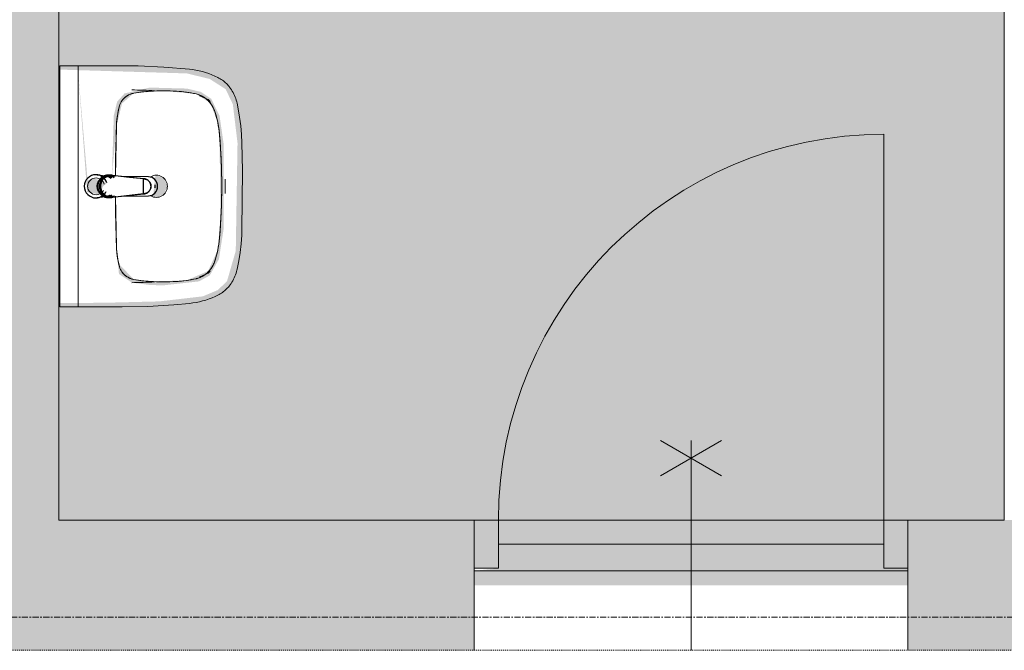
# Model space of a CAD drawing. Header units: millimetres. Extents: x 16156 to 91527, y 4646 to 113494.
# Tile 10 of 210: x 48182 to 50225, y 43991 to 45299. Entities that reach past the tile are written whole.
import ezdxf

# ---------------------------------------------------------------- set-up
doc = ezdxf.new("R2010")
doc.units = ezdxf.units.MM
for name, pattern in [('ARC Dash', [4, 2, -2]), ('ARC Demolished', [7.14375, 4.7625, -2.38125]), ('ARC Grid Line', [22.225, 12.7, -3.175, 3.175, -3.175])]:
    doc.linetypes.add(name, pattern=pattern)
for name, color, linetype, lineweight in [('A--A2__Ruwbouw', 8, 'Continuous', 9), ('A--AR9__AlgVoorz', 1, 'Continuous', 9), ('A--L$01A__Algemeen', 7, 'ARC Demolished', 9), ('A--L$07A__Stramien', 1, 'Continuous', 13), ('A--L22__Binnenwanden', 2, 'Continuous', 9), ('A--L23__Vloeren', 3, 'Continuous', 9), ('A--L3__Afbouw', 2, 'Continuous', 9), ('A--L74__VasteSanitaireVoorz', 1, 'ARC Demolished', 9), ('A--LD30__DetailPenMiddel', 3, 'Continuous', 9), ('A--LR9__AlgVoorz', 7, 'Continuous', 9)]:
    doc.layers.add(name, color=color, linetype=linetype, lineweight=lineweight)

# ---------------------------------------------------------------- blocks, each defined once
blk = doc.blocks.new('32_DO_WB_vo deur enkel2 - vo 2-2241169-AB-Begane grond - slooptekening')
at = {"layer": 'A--L3__Afbouw'}
h = blk.add_hatch(color=9, dxfattribs=at)
h.paths.add_polyline_path([(-330, 35), (-280, 35), (-280, 135), (-330, 135)])
h.paths.add_polyline_path([(570, 35), (570, 135), (520, 135), (520, 35)])
blk.add_hatch(color=9, dxfattribs=at).paths.add_polyline_path([(-280, 85), (520, 85), (520, 135), (-280, 135)])
at = {"layer": 'A--L$01A__Algemeen', "linetype": 'Continuous'}
for p, q in [((520, 135), (520, 935)), ((56.7, 300), (183.3, 226.9)), ((56.7, 226.9), (183.3, 300)), ((120, 300), (120, -135))]:
    blk.add_line(p, q, dxfattribs=at)
blk.add_arc((520, 135), 800, 90, 180, dxfattribs=at)
at = {"layer": 'A--L3__Afbouw'}
for p, q in [((-280, 135), (-330, 135)), ((-330, 135), (-330, 35)), ((520, 135), (-280, 135)), ((-280, 135), (-280, 85)), ((-280, 35), (-280, 135)), ((520, 85), (520, 135)), ((570, 135), (520, 135)), ((520, 135), (520, 35)), ((570, 35), (570, 135)), ((-280, 85), (520, 85)), ((-330, 35), (-280, 35)), ((520, 35), (570, 35))]:
    blk.add_line(p, q, dxfattribs=at)
blk = doc.blocks.new('74_PF_wastafel 50x38_sphinx300_un - 74_PF_wastafel 50x38_sphinx300_un-V20-AB-Begane grond - slooptekening')
at = {"layer": 'A--L74__VasteSanitaireVoorz', "linetype": 'Continuous'}
for p, q in [((242.8, 0), (247.2, 0)), ((247.2, 0), (250, 0)), ((-250, 0), (-250, -37.5)), ((-242, 0), (-250, 0)), ((-250, 0), (-247.2, 0)), ((-247.2, 0), (-242.8, 0)), ((242, 0), (-242, 0)), ((250, 0), (242, 0)), ((250, -37.5), (250, 0)), ((-250, -37.5), (-250, -129)), ((-250, -37.5), (-241, -37.5)), ((-250, -37.5), (-242, -37.5)), ((-242, -37.5), (242, -37.5)), ((242, -37.5), (250, -37.5)), ((250, -129), (250, -37.5)), ((-124.1, -117.2), (-20.7, -115.6)), ((21.7, -115.1), (124.1, -117.2))]:
    blk.add_line(p, q, dxfattribs=at)
at = {"layer": 'A--L74__VasteSanitaireVoorz', "linetype": 'Continuous', "lineweight": 25}
for p, q in [((-21, -99.7), (-23.8, -77.6)), ((23.8, -77.6), (21, -99.7)), ((-23, -98.5), (-23, -107.4)), ((-23, -98.5), (-21.6, -106)), ((-20, -98.6), (-23, -98.5)), ((-20.7, -113.1), (-21, -99.6)), ((-20.8, -101.2), (-20.6, -113)), ((23, -98.5), (20, -98.6)), ((20.6, -113.2), (20.8, -101.2)), ((21, -99.6), (20.7, -113.2)), ((23, -107.4), (23, -98.5)), ((-21.8, -114.8), (-15.5, -173.4)), ((15.5, -173.4), (21.8, -114.8)), ((-20.5, -126.4), (-19.8, -183.7)), ((19.7, -183.7), (20.4, -126.7)), ((-15.3, -173.4), (0, -173.4)), ((-15.2, -173.4), (15.2, -173.4)), ((0, -173.4), (15.3, -173.4))]:
    blk.add_line(p, q, dxfattribs=at)
at = {"layer": 'A--L74__VasteSanitaireVoorz', "linetype": 'Continuous', "flags": 128}
for points in [[(250, -37.5), (249.7, -37.5), (248.8, -37.5), (247.4, -37.5), (245.5, -37.5), (243.3, -37.5), (241, -37.5)], [(-167.2, -123.7), (-159.8, -121.9), (-152.4, -120.3), (-145, -119.1), (-137.5, -118.1), (-129.9, -117.5), (-124.1, -117.2)], [(124.1, -117.2), (131.7, -117.6), (139.2, -118.3), (146.7, -119.4), (154.2, -120.7), (161.6, -122.3), (167.2, -123.7)], [(-250, -129), (-248.9, -182.6), (-245.7, -236.1), (-242.7, -269.1)], [(-193, -153.2), (-192.7, -151.6), (-192.3, -150.1), (-191.8, -148.6), (-191.3, -147.1), (-190.7, -145.6), (-190.1, -144.1), (-189.4, -142.7), (-188.6, -141.3), (-187.8, -139.9), (-187, -138.6), (-186.1, -137.3), (-185.1, -136), (-184.1, -134.8), (-183, -133.6), (-181.9, -132.5), (-180.8, -131.4), (-179.6, -130.3), (-178.3, -129.3), (-177.1, -128.5)], [(177.1, -128.5), (178.4, -129.4), (179.6, -130.4), (180.8, -131.5), (182, -132.6), (183.1, -133.7), (184.2, -134.9), (185.2, -136.1), (186.1, -137.4), (187, -138.7), (187.9, -140), (188.7, -141.4), (189.4, -142.8), (190.1, -144.2), (190.8, -145.7), (191.3, -147.2), (191.9, -148.7), (192.3, -150.2), (192.7, -151.8), (193, -153.2)], [(242.7, -269.1), (247.2, -215.7), (249.6, -162.1), (250, -129)], [(-197.2, -187.1), (-196.5, -177.3), (-195.4, -167.6), (-193.9, -157.9), (-193, -153.2)], [(193, -153.2), (194.7, -162.8), (196, -172.5), (196.9, -182.3), (197.2, -187.1)], [(-197.2, -242.1), (-197.9, -221.1), (-197.7, -200.1), (-197.2, -187.1)], [(197.2, -187.1), (197.9, -208), (197.7, -229), (197.2, -242.1)], [(-191.5, -282.5), (-193.4, -273.3), (-195, -264.1), (-196.2, -254.8), (-197, -245.4), (-197.2, -242.1)], [(197.2, -242.1), (196.5, -251.4), (195.4, -260.7), (194, -270), (192.2, -279.2), (191.5, -282.5)], [(-242.7, -269.1), (-241.8, -276), (-240.7, -282.8), (-239.3, -289.5), (-237.6, -296.2), (-235.7, -302.8), (-233.4, -309.4), (-231, -315.8), (-228.3, -322.2), (-225.6, -327.8)], [(-157.2, -320.6), (-159.2, -319.8), (-161.1, -319), (-163.1, -318.1), (-164.9, -317.2), (-166.8, -316.1), (-168.6, -315), (-170.3, -313.9), (-172, -312.6), (-173.7, -311.3), (-175.3, -309.9), (-176.8, -308.5), (-178.3, -307), (-179.8, -305.4), (-181.1, -303.8), (-182.4, -302.1), (-183.6, -300.4), (-184.8, -298.6), (-185.9, -296.8), (-186.9, -295), (-187.8, -293.1), (-188.7, -291.1), (-189.5, -289.2), (-190.2, -287.2), (-190.8, -285.2), (-191.3, -283.1), (-191.5, -282.5)], [(191.5, -282.5), (191, -284.5), (190.4, -286.6), (189.7, -288.6), (188.9, -290.5), (188.1, -292.5), (187.2, -294.4), (186.2, -296.2), (185.1, -298.1), (184, -299.9), (182.8, -301.6), (181.5, -303.3), (180.2, -304.9), (178.8, -306.5), (177.3, -308), (175.8, -309.5), (174.2, -310.9), (172.6, -312.2), (170.9, -313.5), (169.1, -314.7), (167.3, -315.8), (165.5, -316.9), (163.6, -317.8), (161.7, -318.8), (159.8, -319.6), (157.8, -320.3), (157.2, -320.6)], [(225.6, -327.8), (228.5, -321.6), (231.2, -315.2), (233.7, -308.8), (235.8, -302.2), (237.8, -295.6), (239.4, -288.9), (240.8, -282.1), (241.9, -275.3), (242.7, -269.1)], [(-106.8, -331.3), (-115.2, -330.4), (-123.6, -329.1), (-131.9, -327.5), (-140.1, -325.6), (-148.3, -323.4), (-156.3, -320.8), (-157.2, -320.6)], [(157.2, -320.6), (149.1, -323.2), (141, -325.4), (132.8, -327.4), (124.5, -329), (116.1, -330.2), (107.7, -331.2), (106.8, -331.3)], [(-225.6, -327.8), (-224.3, -330.3), (-222.9, -332.7), (-221.5, -335), (-219.9, -337.3), (-218.3, -339.5), (-216.5, -341.6), (-214.7, -343.7), (-212.8, -345.7), (-210.8, -347.6), (-208.8, -349.5), (-206.8, -351.1)], [(106.8, -331.3), (57.9, -334.6), (8.9, -335.9), (-40, -335.3), (-89, -332.7), (-106.8, -331.3)], [(206.8, -351.1), (209, -349.3), (211, -347.5), (213, -345.5), (214.9, -343.5), (216.7, -341.5), (218.4, -339.3), (220, -337.1), (221.6, -334.8), (223.1, -332.5), (224.4, -330.1), (225.6, -327.8)], [(-206.8, -351.1), (-204.1, -353.1), (-201.4, -355.1), (-198.5, -356.9), (-195.6, -358.6), (-192.6, -360.2), (-189.6, -361.7), (-186.5, -363.1), (-183.3, -364.3), (-180.1, -365.4), (-176.9, -366.4), (-173.6, -367.3), (-172.1, -367.6)], [(-172.1, -367.6), (-154.6, -371.1), (-137, -373.8), (-119.3, -375.9), (-101.5, -377.2), (-90, -377.7)], [(90, -377.7), (107.8, -376.8), (125.6, -375.2), (143.2, -372.9), (160.8, -369.9), (172.1, -367.6)], [(172.1, -367.6), (175.4, -366.8), (178.6, -365.9), (181.9, -364.8), (185, -363.7), (188.2, -362.4), (191.2, -360.9), (194.2, -359.4), (197.2, -357.7), (200.1, -355.9), (202.9, -354), (205.6, -352), (206.8, -351.1)], [(-90, -377.7), (32.9, -378.8), (90, -377.7)]]:
    blk.add_lwpolyline(points, dxfattribs=at)
at = {"layer": 'A--L74__VasteSanitaireVoorz', "linetype": 'Continuous', "lineweight": 25, "flags": 128}
for points in [[(17.5, -112.5), (21.6, -106), (23, -98.5)], [(-21.7, -114.9), (-18.5, -144.2), (-15.2, -173.4)], [(-19.6, -103.8), (-19.3, -104.6), (-19, -105.3), (-18.6, -106.1)], [(15.2, -173.4), (18.5, -144.2), (21.7, -114.9)], [(17.7, -107.9), (18.1, -107.2), (18.5, -106.4), (18.8, -105.7), (19.1, -104.9), (19.4, -104.1), (19.6, -103.8)], [(-15.5, -173.4), (-15.5, -174.1), (-15.5, -174.7), (-15.4, -175.3), (-15.3, -175.9), (-15.2, -176.5), (-15.1, -177.1), (-14.9, -177.7), (-14.8, -178.3), (-14.5, -178.9), (-14.3, -179.5), (-14.1, -180.1), (-13.8, -180.6), (-13.5, -181.2), (-13.2, -181.7), (-12.8, -182.2), (-12.5, -182.7), (-12.1, -183.2), (-11.7, -183.7), (-11.3, -184.1), (-10.8, -184.6), (-10.4, -185), (-9.9, -185.4), (-9.4, -185.8), (-8.9, -186.2), (-8.4, -186.5), (-7.9, -186.8), (-7.3, -187.1), (-6.8, -187.4), (-6.2, -187.7), (-5.6, -187.9), (-5, -188.1), (-4.5, -188.3), (-3.9, -188.5), (-3.3, -188.6), (-2.6, -188.8), (-2, -188.8), (-1.4, -188.9), (-0.8, -189), (-0.2, -189), (0.5, -189), (1.1, -188.9), (1.7, -188.9), (2.3, -188.8), (2.9, -188.7), (3.5, -188.6), (4.1, -188.4), (4.7, -188.2), (5.3, -188), (5.9, -187.8), (6.5, -187.6), (7, -187.3), (7.6, -187), (8.1, -186.7), (8.6, -186.4), (9.1, -186), (9.6, -185.6), (10.1, -185.2), (10.6, -184.8), (11, -184.4), (11.5, -183.9), (11.9, -183.5), (12.3, -183), (12.6, -182.5), (13, -182), (13.3, -181.4), (13.6, -180.9), (13.9, -180.4), (14.2, -179.8), (14.4, -179.2), (14.6, -178.6), (14.8, -178.1), (15, -177.5), (15.2, -176.9), (15.3, -176.2), (15.4, -175.6), (15.5, -175), (15.5, -174.4), (15.5, -173.8), (15.5, -173.4)]]:
    blk.add_lwpolyline(points, dxfattribs=at)
at = {"layer": 'A--L74__VasteSanitaireVoorz', "linetype": 'Continuous', "lineweight": 25}
for start, end in [(0, 180), (180, 243.6372), (288, 0)]:
    blk.add_arc((0, -74.6), 24, start, end, dxfattribs=at)
at = {"layer": 'A--L74__VasteSanitaireVoorz', "linetype": 'Continuous'}
for centre, radius, start, end in [((0, -75), 17.5, 0, 180), ((0, -75), 17.5, 75, 105), ((0, -75), 17.5, 180, 240), ((0, -75), 17.5, 285, 0), ((0, -75), 17.5, 285, 300), ((-117.5, -306.2), 189.1, 92.0128, 105.2254), ((0, -3649.7), 3534.7, 90.3412, 92.0128), ((0, -3649.7), 3534.7, 87.9872, 89.6485), ((117.5, -306.2), 189.1, 74.7746, 87.9872), ((-154, -160.8), 39.8, 125.6177, 169.0021), ((-159, -153.8), 31.2, 105.2254, 125.6177), ((159, -153.8), 31.2, 54.3823, 74.7746), ((154, -160.8), 39.8, 10.9979, 54.3823), ((1090.6, -129), 1290.6, 180.891, 183), ((47.1, -199.9), 244.6, 169.0021, 176.9979), ((-47.1, -199.9), 244.6, 3.0021, 10.9979), ((-1090.6, -129), 1290.6, 357, 359.109), ((327.2, -214.6), 525.1, 176.9979, 183.0021), ((0, -200), 23, 150, 180), ((0, -200), 23, 180, 0), ((0, -200), 23, 360, 30), ((-327.2, -214.6), 525.1, 356.9979, 3.0021), ((36.8, -229.8), 234.3, 183.0021, 192.9979), ((-36.8, -229.8), 234.3, 347.0021, 356.9979), ((-140, -270.6), 52.8, 192.9979, 251.0021), ((140, -270.6), 52.8, 288.9979, 347.0021), ((-71, -251.1), 122.6, 198.2459, 206.4169), ((-163.9, -297.2), 18.9, 206.4169, 231.4261), ((163.9, -297.2), 18.9, 308.5739, 333.5831), ((71, -251.1), 122.6, 333.5831, 341.7541), ((-88.4, -120.6), 211.5, 251.0021, 264.9979), ((88.4, -120.6), 211.5, 275.0021, 288.9979), ((0, 889), 1224.9, 264.9979, 275.0021), ((0, 2695.4), 3038.4, 269.7219, 270.2781)]:
    blk.add_arc(centre, radius, start, end, dxfattribs=at)
at = {"layer": 'A--L74__VasteSanitaireVoorz', "linetype": 'Continuous', "lineweight": 25}
for centre, major_axis, ratio, start_param, end_param in [((0, -97.9), (20.5, 0), 0.967332, 1.570796, 3.665191), ((0, -97.9), (20.5, 0), 0.967332, 5.759587, 7.853982), ((0, -99.6), (20.1, 0), 0.870402, 1.570796, 3.08442), ((0, -98.5), (20, 0), 0.97026, 3.144451, 3.592433), ((0, -99.6), (20.1, 0), 0.870402, 0.057173, 1.570796), ((0, -98.5), (20, 0), 0.97026, 5.832345, 6.280327), ((0, -183.7), (19.7, 0), 0.967332, 3.141593, 6.283185), ((0, -186.6), (11.5, 0), 0.973197, 4.45059, 4.974188)]:
    blk.add_ellipse(centre, major_axis=major_axis, ratio=ratio, start_param=start_param, end_param=end_param, dxfattribs=at)
for points, knots in [([(23, -98.5), (23, -95.5), (21.9, -91.3), (18.8, -86.9), (16.7, -84.7), (14.8, -83.2), (12.8, -81.9), (10, -80.4), (5.9, -79.1), (1.9, -78.5), (-1.5, -78.6), (-4.5, -78.9), (-7.9, -79.7), (-11.6, -81.1), (-14.8, -83.2), (-17.7, -85.6), (-20, -88.5), (-21.7, -91.7), (-22.7, -95), (-23, -97.3), (-23, -98.5)], [-1, -1, -1, -1, -0.861111, -0.791667, -0.756944, -0.722222, -0.6875, -0.652778, -0.583333, -0.513889, -0.479167, -0.444444, -0.388889, -0.333333, -0.277778, -0.222222, -0.166667, -0.111111, -0.055556, 0, 0, 0, 0]), ([(-21.2, -97.3), (-21.1, -94.2), (-20.1, -90), (-17.2, -85.6), (-15.2, -83.5), (-13.5, -82), (-11.6, -80.7), (-9, -79.3), (-5.4, -78), (-1.7, -77.4), (1.4, -77.5), (4.1, -77.7), (7.2, -78.5), (10.5, -80), (13.5, -81.9), (16.1, -84.3), (18.3, -87.2), (19.9, -90.4), (20.9, -93.7), (21.1, -96), (21.2, -97.3)], [-1, -1, -1, -1, -0.861111, -0.791667, -0.756944, -0.722222, -0.6875, -0.652778, -0.583333, -0.513889, -0.479167, -0.444444, -0.388889, -0.333333, -0.277778, -0.222222, -0.166667, -0.111111, -0.055556, 0, 0, 0, 0]), ([(-23, -107.4), (-23, -104), (-21.9, -99.2), (-18.8, -94), (-16.6, -91.6), (-14.8, -89.9), (-12.8, -88.3), (-9.9, -86.7), (-5.9, -85.2), (-1.9, -84.5), (1.5, -84.6), (4.5, -84.9), (7.9, -85.8), (11.5, -87.5), (14.8, -89.8), (17.7, -92.6), (20, -95.9), (21.7, -99.6), (22.7, -103.3), (23, -106), (23, -107.4)], [-1, -1, -1, -1, -0.861111, -0.791667, -0.756944, -0.722222, -0.6875, -0.652778, -0.583333, -0.513889, -0.479167, -0.444444, -0.388889, -0.333333, -0.277778, -0.222222, -0.166667, -0.111111, -0.055556, 0, 0, 0, 0]), ([(-18.6, -103.3), (-18.7, -103.1), (-19.1, -102.7), (-19.5, -102.1), (-19.8, -101.5), (-20.1, -101), (-20.4, -100.5), (-20.6, -100), (-20.8, -99.6), (-20.9, -99.5)], [0.7142857, 0.7142857, 0.7142857, 0.7142857, 0.75, 0.7857143, 0.8214286, 0.8571429, 0.8928571, 0.9285714, 1, 1, 1, 1]), ([(20.8, -99.5), (20.8, -99.7), (20.6, -100), (20.4, -100.5), (20.1, -101), (19.8, -101.5), (19.5, -102.1), (19.1, -102.7), (18.8, -103.1), (18.5, -103.5), (18.1, -104), (17.4, -104.7), (16.7, -105.3), (16.3, -105.7)], [0, 0, 0, 0, 0.0714286, 0.1071429, 0.1428571, 0.1785714, 0.2142857, 0.25, 0.2678571, 0.2857143, 0.3214286, 0.3571429, 0.4285714, 0.4285714, 0.4285714, 0.4285714]), ([(15.3, -173.4), (15.3, -175.8), (14.6, -179), (12.6, -182.5), (11.1, -184.1), (9.9, -185.3), (8.5, -186.3), (6.7, -187.5), (4, -188.5), (0.7, -189), (-2.5, -188.8), (-5.3, -188), (-7.7, -186.9), (-9.9, -185.3), (-11.8, -183.4), (-13.4, -181.2), (-14.5, -178.7), (-15.1, -176.2), (-15.3, -174.4), (-15.3, -173.4)], [-1, -1, -1, -1, -0.861111, -0.791667, -0.756944, -0.722222, -0.6875, -0.652778, -0.583333, -0.513889, -0.444444, -0.388889, -0.333333, -0.277778, -0.222222, -0.166667, -0.111111, -0.055556, 0, 0, 0, 0])]:
    blk.add_open_spline(points, degree=3, knots=knots, dxfattribs=at)
for points in [[(-20.8, -101.2), (-20.9, -100.5), (-21.1, -99.2), (-21.2, -97.9), (-21.2, -97.3)], [(-20.9, -99.5), (-21, -99.3), (-21, -99.4), (-20.9, -100.4), (-20.8, -101.2)], [(21.2, -97.3), (21.2, -97.9), (21.1, -99.2), (20.9, -100.5), (20.8, -101.2)], [(20.8, -101.2), (20.9, -100.5), (21, -99.5), (21, -99.3), (20.8, -99.5)], [(-21.7, -114.9), (-22.2, -113.7), (-22.8, -111.2), (-23, -108.7), (-23, -107.4)], [(23, -107.4), (23, -108.7), (22.8, -111.2), (22.2, -113.7), (21.7, -114.9)]]:
    blk.add_open_spline(points, degree=3, dxfattribs=at)
at = {"layer": 'A--L74__VasteSanitaireVoorz', "linetype": 'Continuous'}
for points in [[(76, -115.8), (76, -115.8), (75.5, -115.8), (73.6, -115.8), (70.6, -115.7), (66.9, -115.6), (63.1, -115.6), (59.4, -115.5), (56.4, -115.5), (54.5, -115.4), (54, -115.4), (54, -115.4)], [(54, -115.4), (54, -115.4), (54.5, -115.4), (56.4, -115.5), (59.4, -115.5), (63.1, -115.6), (66.9, -115.6), (70.6, -115.7), (73.6, -115.8), (75.5, -115.8), (76, -115.8), (76, -115.8)]]:
    blk.add_open_spline(points, degree=3, dxfattribs=at)

msp = doc.modelspace()

# ---------------------------------------------------------------- hatches: boundary and pattern name
at = {"layer": 'A--A2__Ruwbouw'}
msp.add_hatch(color=9, dxfattribs=at).paths.add_polyline_path([(48053.3, 44261.4), (48263.3, 44261.4), (48263.3, 50833.4), (48053.3, 50833.4), (48053.3, 44501.3)])
h = msp.add_hatch(color=9, dxfattribs=at)
h.paths.add_polyline_path([(35664.3, 43991.4), (49125.3, 43991.4), (49125.3, 44261.4), (35664.3, 44261.4), (35664.3, 44156.4)])
h.paths.add_polyline_path([(50425.3, 43991.4), (50425.3, 44261.4), (50025.3, 44261.4), (50025.3, 43991.4)])
h.paths.add_polyline_path([(52573.3, 43991.4), (52573.3, 44261.4), (51325.3, 44261.4), (51325.3, 43991.4), (52363.3, 43991.4)])
at = {"layer": 'A--AR9__AlgVoorz'}
h = msp.add_hatch(color=7, dxfattribs=at)
h.paths.add_polyline_path([(50025.3, 44126.4), (50025.3, 44161.4), (49975.3, 44161.4), (49975.3, 44211.4), (49175.3, 44211.4), (49175.3, 44161.4), (49125.3, 44156.4), (49125.3, 44126.4), (49779.5, 44126.4)])
h.paths.add_polyline_path([(49125.3, 44261.4), (50225.3, 44261.4), (50225.3, 47933.4), (50981.3, 47933.4), (50981.3, 50833.4), (48263.3, 50833.4), (48263.3, 44261.4), (48845.5, 44261.4)])
h.paths.add_polyline_path([(48487, 44710.2), (48507.7, 44716.6), (48487.2, 44710.2)])
h.paths.add_polyline_path([(48302.7, 45194.4), (48321.7, 44941.1), (48327.9, 44941.1), (48344.8, 44936.5), (48352.6, 44948), (48354.8, 44953.4), (48362.3, 44959.9), (48335.7, 44970.3), (48322.7, 44965.8), (48307.9, 45134.9)])
h.paths.add_polyline_path([(48265.3, 44711.4), (48265.3, 45195.4), (48528.7, 45187.5), (48576.2, 45176), (48609.3, 45154.7), (48624.1, 45123.6), (48633.9, 45043.2), (48630.2, 44819.6), (48612, 44756.6), (48592.7, 44738.2), (48562, 44725.3), (48471.2, 44714.8), (48375, 44712.4), (48302.7, 44711.4)])
h.paths.add_polyline_path([(48479.8, 44748.1), (48553.8, 44756.3), (48576.2, 44768.6), (48595.3, 44802.4), (48604.8, 44863.7), (48604.8, 45043.2), (48596.5, 45100), (48579.1, 45135), (48557.4, 45149.3), (48528.7, 45156.1), (48451.9, 45158.1), (48399.3, 45146), (48384.1, 45129), (48377.1, 45100.4), (48373.1, 44973.1), (48382.5, 45077.6), (48394.2, 45125.2), (48418.5, 45146.5), (48479.8, 45151.3), (48547.7, 45144.9), (48577.3, 45126.2), (48592.7, 45085.8), (48596.5, 45060.2), (48598.4, 44888.6), (48592.7, 44821.1), (48572.6, 44777.7), (48527.6, 44758.2), (48452.3, 44756.3), (48418.5, 44760.4), (48387.6, 44792.7), (48382.5, 44829.3), (48387.8, 44771.7), (48414.7, 44753.8), (48451.9, 44748.8), (48471.2, 44748.3)])
h.paths.add_polyline_path([(48465.3, 44930.4), (48481.5, 44937.2), (48488.3, 44953.4), (48481.5, 44969.7), (48465.3, 44976.4), (48459.3, 44968.7), (48462.4, 44967.4), (48459.3, 44938.1), (48459.3, 44931.2)])
h.paths.add_polyline_path([(48487, 45490.2), (48507.7, 45496.6), (48507.3, 45492.4)])
h.paths.add_polyline_path([(48302.7, 45974.4), (48321.7, 45721.1), (48327.9, 45721.1), (48344.8, 45716.5), (48352.6, 45728), (48354.8, 45733.4), (48362.3, 45739.9), (48335.7, 45750.3), (48322.7, 45745.8), (48307.9, 45914.9)])
h.paths.add_polyline_path([(48302.7, 45491.4), (48265.3, 45491.4), (48265.3, 45975.4), (48528.7, 45967.5), (48576.2, 45956), (48609.3, 45934.7), (48624.1, 45903.6), (48633.9, 45823.2), (48630.2, 45599.6), (48611.8, 45536.3), (48592.7, 45518.2), (48562, 45505.3), (48471.2, 45494.8), (48375, 45492.4), (48302.7, 45492.4)])
h.paths.add_polyline_path([(48479.8, 45528.1), (48557.4, 45537.6), (48576.2, 45548.6), (48595.3, 45582.4), (48604.8, 45643.7), (48607.7, 45755.7), (48596.5, 45880), (48579.1, 45915), (48557.4, 45929.3), (48528.7, 45936.1), (48451.9, 45938.1), (48399.3, 45926), (48384.1, 45909), (48377.1, 45880.4), (48373.1, 45753.1), (48382.5, 45857.6), (48394.2, 45905.2), (48418.5, 45926.5), (48479.8, 45931.3), (48547.7, 45924.9), (48577.3, 45906.2), (48592.7, 45865.8), (48597.1, 45827.3), (48600.2, 45711.2), (48592.7, 45601.1), (48572.6, 45557.7), (48527.6, 45538.2), (48452.3, 45536.3), (48415.5, 45543), (48387.6, 45572.7), (48382.5, 45609.3), (48387.8, 45551.7), (48414.7, 45533.8), (48451.9, 45528.8), (48471.2, 45528.3)])
h.paths.add_polyline_path([(48465.3, 45710.4), (48481.5, 45717.2), (48488.3, 45733.4), (48481.5, 45749.7), (48465.3, 45756.4), (48459.3, 45748.7), (48462.4, 45747.4), (48459.3, 45718.1), (48459.3, 45711.2)])
h.paths.add_polyline_path([(48487, 46290.2), (48507.7, 46296.6), (48507.3, 46292.4)])
h.paths.add_polyline_path([(48302.7, 46774.4), (48321.7, 46521.1), (48327.9, 46521.1), (48344.8, 46516.5), (48352.6, 46528), (48354.8, 46533.4), (48362.3, 46539.9), (48335.7, 46550.3), (48322.7, 46545.8), (48307.9, 46714.9)])
h.paths.add_polyline_path([(48302.7, 46291.4), (48265.3, 46291.4), (48265.3, 46775.4), (48528.7, 46767.5), (48576.2, 46756), (48609.3, 46734.7), (48624.1, 46703.6), (48633.9, 46623.2), (48629.6, 46395.9), (48611.8, 46336.3), (48592.7, 46318.2), (48562, 46305.3), (48471.2, 46294.8), (48375, 46292.4), (48302.7, 46292.4)])
h.paths.add_polyline_path([(48479.8, 46328.1), (48557.4, 46337.6), (48576.2, 46348.6), (48595.3, 46382.4), (48604.8, 46443.7), (48604.8, 46623.2), (48596.5, 46680.3), (48579.1, 46715), (48557.4, 46729.3), (48528.7, 46736.1), (48451.9, 46738.1), (48399.3, 46726), (48384.1, 46709), (48377.1, 46680.4), (48373.1, 46553.1), (48382.5, 46657.6), (48394.2, 46705.2), (48418.5, 46726.5), (48479.8, 46731.3), (48547.7, 46724.9), (48577.3, 46706.2), (48592.7, 46665.8), (48596.5, 46640.2), (48600.2, 46511.2), (48591.3, 46395.9), (48572.6, 46357.7), (48527.6, 46338.2), (48452.3, 46336.3), (48418.5, 46340.4), (48387.6, 46372.7), (48382.5, 46409.3), (48387.8, 46351.7), (48414.7, 46333.8), (48451.9, 46328.8), (48471.2, 46328.3)])
h.paths.add_polyline_path([(48465.3, 46510.4), (48481.5, 46517.2), (48488.3, 46533.4), (48481.5, 46549.7), (48465.3, 46556.4), (48459.3, 46548.7), (48462.4, 46547.4), (48459.3, 46518.1), (48459.3, 46511.2)])
h.paths.add_polyline_path([(48378.5, 48203.6), (48265.3, 48208.8), (48265.3, 48219), (48394.3, 48219), (48394.3, 48203.6)])
h.paths.add_polyline_path([(48394.3, 48531.8), (48399.8, 48521.7), (48400.6, 48528.3)])
h.paths.add_polyline_path([(48605.5, 48469.6), (48580.5, 48452), (48554.5, 48470), (48539.4, 48470), (48394.3, 48464.3), (48475.4, 48448.1), (48394.3, 48448.1), (48394.3, 48437.8), (48583.5, 48432.5), (48591.4, 48434.4), (48595.8, 48443.7), (48595.8, 48455.3), (48599.4, 48460.6)])
h.paths.add_polyline_path([(48265.3, 48219), (48265.3, 48547.9), (48394.3, 48544.3), (48394.3, 48531.8), (48426.2, 48528.3), (48441.4, 48531), (48501.7, 48518.9), (48566.4, 48499.7), (48593.7, 48482.2), (48616.1, 48450.4), (48627.1, 48400.7), (48624.3, 48346.5), (48611.5, 48306.3), (48591.4, 48332.5), (48584.3, 48335.2), (48575.3, 48329.1), (48394.3, 48329.1), (48394.3, 48318.7), (48526.9, 48311.9), (48520.4, 48309.8), (48439.8, 48307.3), (48404.6, 48296.9), (48517.9, 48289.4), (48477.6, 48282.5), (48528.3, 48287.7), (48575.3, 48309.5), (48587.7, 48315.3), (48605.1, 48296.9), (48575.3, 48271.9), (48528.3, 48254.1), (48429.1, 48232.8), (48427.9, 48239.2), (48410.9, 48232.8), (48394.3, 48228.1), (48388.7, 48219.2), (48280.3, 48219)])
h.paths.add_polyline_path([(48605.5, 48297.3), (48605.5, 48310.6), (48611.5, 48306.3)])
h.paths.add_polyline_path([(48595.8, 48346.5), (48590.4, 48359.1), (48590.4, 48350.1), (48591.8, 48349.1)])
h.paths.add_polyline_path([(48599.1, 48402.2), (48590.4, 48416.8), (48585.8, 48410.8), (48595.8, 48404.3)])
h.paths.add_polyline_path([(48599.1, 48364.7), (48595.8, 48396.1), (48590.4, 48380.8), (48598.3, 48366.2)])
h.paths.add_polyline_path([(48314.3, 48547.9), (48265.3, 48547.9), (48265.3, 48563.3), (48394.3, 48558.1), (48389.2, 48547.9), (48333.4, 48547.9)])
h.paths.add_polyline_path([(48310.3, 48963.6), (48265.3, 48968.8), (48265.3, 48979), (48394.3, 48979), (48394.3, 48963.6), (48312.9, 48963.6)])
h.paths.add_polyline_path([(48394.3, 49291.8), (48399.8, 49281.7), (48410.5, 49282.7), (48395.2, 49291.3)])
h.paths.add_polyline_path([(48605.5, 49229.6), (48580.5, 49212), (48554.5, 49230), (48539.4, 49230), (48394.3, 49224.3), (48475.4, 49208.1), (48394.3, 49208.1), (48394.3, 49197.8), (48583.5, 49192.5), (48591.4, 49194.4), (48595.8, 49203.7), (48595.8, 49215.3), (48599.4, 49220.6)])
h.paths.add_polyline_path([(48265.3, 48979), (48265.3, 49307.9), (48394.3, 49304.3), (48394.3, 49291.8), (48420.9, 49290.3), (48442.6, 49290.6), (48501.7, 49278.9), (48566.4, 49259.7), (48596.6, 49239.1), (48616.1, 49210.4), (48627.1, 49160.7), (48624.3, 49106.5), (48611.5, 49066.3), (48592.8, 49096.9), (48584.3, 49095.2), (48575.3, 49089.1), (48394.3, 49089.1), (48394.3, 49078.7), (48523.9, 49075.4), (48520.4, 49069.8), (48439.8, 49067.3), (48404.6, 49056.9), (48517, 49049.1), (48477.6, 49042.5), (48532.2, 49049.1), (48575.3, 49069.5), (48587.7, 49075.3), (48602.1, 49053.6), (48578.9, 49033.8), (48528.3, 49014.1), (48429.1, 48992.8), (48427.9, 48999.2), (48410.9, 48992.8), (48394.3, 48988.1), (48388.7, 48979.2), (48280.3, 48979)])
h.paths.add_polyline_path([(48605.5, 49057.3), (48605.5, 49070.6), (48611.5, 49066.3)])
h.paths.add_polyline_path([(48595.8, 49106.5), (48590.4, 49119.1), (48590.4, 49110.1), (48591.8, 49109.1)])
h.paths.add_polyline_path([(48599.1, 49162.2), (48590.4, 49176.8), (48590.4, 49167.8), (48595.8, 49164.3)])
h.paths.add_polyline_path([(48599.1, 49124.7), (48595.8, 49156.1), (48590.4, 49140.8), (48598.3, 49126.2)])
h.paths.add_polyline_path([(48310.3, 49307.9), (48265.3, 49307.9), (48265.3, 49323.3), (48394.3, 49318.1), (48389.2, 49307.9), (48312.9, 49307.9)])
h.paths.add_polyline_path([(48394.3, 49603.6), (48265.3, 49608.8), (48265.3, 49619), (48394.3, 49619), (48394.3, 49608.8)])
h.paths.add_polyline_path([(48394.3, 49931.8), (48399.8, 49921.7), (48410.5, 49922.7), (48395.2, 49931.3)])
h.paths.add_polyline_path([(48605.5, 49869.6), (48580.5, 49852), (48554.5, 49870), (48539.4, 49870), (48394.3, 49864.3), (48475.4, 49848.1), (48394.3, 49848.1), (48394.3, 49837.8), (48583.5, 49832.5), (48591.4, 49834.4), (48595.8, 49843.7), (48595.8, 49855.3), (48599.4, 49860.6)])
h.paths.add_polyline_path([(48265.3, 49619), (48265.3, 49947.9), (48394.3, 49944.3), (48394.3, 49931.8), (48420.9, 49930.3), (48442.6, 49930.6), (48501.7, 49918.9), (48566.4, 49899.7), (48593.7, 49882.2), (48616.1, 49850.4), (48627.1, 49800.7), (48624.3, 49746.5), (48611.5, 49706.3), (48591.4, 49732.5), (48584.3, 49735.2), (48575.3, 49729.1), (48394.3, 49729.1), (48394.3, 49718.7), (48526.9, 49711.9), (48520.4, 49709.8), (48439.8, 49707.3), (48404.6, 49696.9), (48517.9, 49689.4), (48477.6, 49682.5), (48528.3, 49687.7), (48575.3, 49709.5), (48587.7, 49715.3), (48605.1, 49696.9), (48575.3, 49671.9), (48528.3, 49654.1), (48429.1, 49632.8), (48427.9, 49639.2), (48410.9, 49632.8), (48394.3, 49628.1), (48388.7, 49619.2), (48280.3, 49619)])
h.paths.add_polyline_path([(48605.5, 49697.3), (48605.5, 49710.6), (48611.5, 49706.3)])
h.paths.add_polyline_path([(48595.8, 49746.5), (48590.4, 49759.1), (48590.4, 49750.1), (48591.8, 49749.1)])
h.paths.add_polyline_path([(48599.1, 49802.2), (48590.4, 49816.8), (48590.5, 49807.7), (48595.8, 49804.3)])
h.paths.add_polyline_path([(48599.1, 49764.7), (48595.8, 49796.1), (48590.4, 49780.8), (48598.3, 49766.2)])
h.paths.add_polyline_path([(48394.3, 49947.9), (48265.3, 49947.9), (48265.3, 49963.3), (48394.3, 49958.1), (48394.3, 49949.9)])
h.paths.add_polyline_path([(48394.8, 50541.4), (48401.1, 50531.1), (48402.9, 50536.8), (48394.9, 50541.3)])
h.paths.add_polyline_path([(48605.8, 50478.4), (48580.9, 50460.8), (48554.8, 50479), (48531.2, 50479.1), (48394.7, 50473.9), (48475.4, 50457.4), (48394.5, 50457.5), (48394.7, 50447.3), (48583.6, 50441.4), (48591.6, 50443.2), (48595.9, 50452.4), (48595.9, 50464), (48599.6, 50469.4)])
h.paths.add_polyline_path([(48393.7, 50213.1), (48264.7, 50218.8), (48265.9, 50573.3), (48394.9, 50567.7), (48388.3, 50557.5), (48394.9, 50553.9), (48399.2, 50542), (48421.2, 50539.9), (48443.1, 50540), (48502, 50528.1), (48566.8, 50508.6), (48594, 50491.1), (48616.4, 50459.2), (48627.1, 50409.5), (48624.2, 50355.3), (48611.2, 50315.1), (48592.8, 50346.3), (48584.1, 50344.1), (48575, 50338), (48394.1, 50338.5), (48394.6, 50328.3), (48526.8, 50320.8), (48520.1, 50318.9), (48439.5, 50316.7), (48394.6, 50306.4), (48517.5, 50298.5), (48477.3, 50291.8), (48528, 50296.8), (48575, 50318.4), (48587.5, 50324.2), (48605, 50305.9), (48575, 50280.9), (48528, 50263.2), (48428.6, 50242.3), (48427.4, 50248.7), (48394, 50244.6), (48393.8, 50237.7), (48393.7, 50228.8), (48393.7, 50228.5), (48393.7, 50218.3)])
h.paths.add_polyline_path([(48605.2, 50306.1), (48605.2, 50319.5), (48611.2, 50315.1)])
h.paths.add_polyline_path([(48595.7, 50355.3), (48590.2, 50367.9), (48590.2, 50359), (48591.9, 50357.9)])
h.paths.add_polyline_path([(48599.2, 50411), (48590.5, 50425.7), (48585.7, 50419.8), (48595.9, 50413.1)])
h.paths.add_polyline_path([(48599.1, 50373.6), (48595.9, 50405.1), (48590.1, 50390.1), (48598.3, 50374.9)])

# ---------------------------------------------------------------- linework, layer by layer
at = {"layer": 'A--L$07A__Stramien', "linetype": 'ARC Grid Line'}
msp.add_line((62423, 44060.4), (17266.9, 44060.4), dxfattribs=at)
at = {"layer": 'A--L22__Binnenwanden', "lineweight": 15}
for p, q in [((48263.3, 44261.4), (48263.3, 50833.4)), ((50225.3, 47933.4), (50225.3, 44261.4)), ((49125.3, 44261.4), (48263.3, 44261.4)), ((49125.3, 43991.4), (49125.3, 44261.4)), ((50225.3, 44261.4), (50025.3, 44261.4)), ((50025.3, 44261.4), (50025.3, 43991.4))]:
    msp.add_line(p, q, dxfattribs=at)
at = {"layer": 'A--L23__Vloeren'}
msp.add_line((49125.3, 44156.4), (50025.3, 44156.4), dxfattribs=at)
at = {"layer": 'A--LD30__DetailPenMiddel', "linetype": 'ARC Dash'}
msp.add_line((58222.6, 43991.4), (34417.3, 43991.4), dxfattribs=at)
at = {"layer": 'A--LR9__AlgVoorz', "flags": 128}
msp.add_lwpolyline([(49003.3, 50833.4), (48263.3, 50833.4), (48263.3, 44261.4), (50225.3, 44261.4), (50225.3, 46633.4), (50225.3, 47933.4), (50981.3, 47933.4), (50981.3, 48883.4), (50981.3, 49883.4), (50981.3, 50833.4)], close=True, dxfattribs=at)

# ---------------------------------------------------------------- block references
at = {"layer": 'A--L3__Afbouw'}
msp.add_blockref('32_DO_WB_vo deur enkel2 - vo 2-2241169-AB-Begane grond - slooptekening', (49455.3, 44126.4), dxfattribs=at)
at = {"layer": 'A--L74__VasteSanitaireVoorz', "linetype": 'Continuous', "rotation": 89.99999999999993}
msp.add_blockref('74_PF_wastafel 50x38_sphinx300_un - 74_PF_wastafel 50x38_sphinx300_un-V20-AB-Begane grond - slooptekening', (48265.3, 44953.4), dxfattribs=at)

doc.saveas('drawing.dxf')
